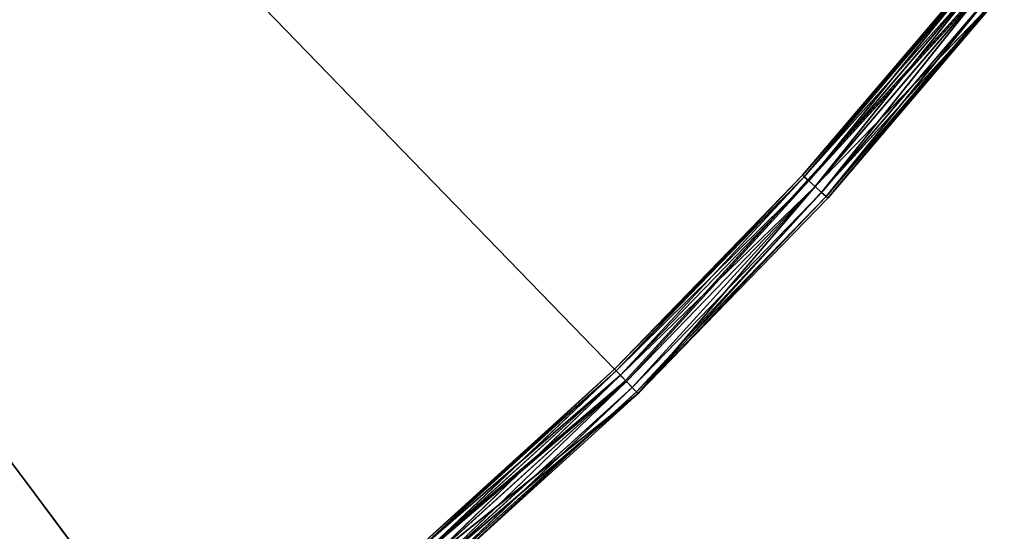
# Model space of a CAD drawing. Extents: x 389 to 891, y 0 to 811.
# Tile 248 of 254: x 778 to 836, y 63 to 93. Entities that reach past the tile are written whole.
import ezdxf

# ---------------------------------------------------------------- set-up
doc = ezdxf.new("R2010")
doc.units = 0
doc.header["$LTSCALE"] = 25.4
doc.layers.get('0').update_dxf_attribs({"color": 13, "linetype": 'CONTINUOUS'})

# ---------------------------------------------------------------- blocks, each defined once
blk = doc.blocks.new('TURDA-8952-8953_STL')
at = {"color": 252}
for p, q in [((439.794, 130.654, 761.221), (464.292, 130.654, 740.365)), ((439.794, 130.654, 761.221), (464.292, 130.654, 740.365)), ((451.168, 130.154, 749.765), (463.249, 130.52, 739.288)), ((451.168, 130.154, 749.765), (463.249, 130.52, 739.288)), ((451.405, 130.52, 750.044), (463.597, 130.654, 739.647)), ((451.405, 130.52, 750.044), (463.597, 130.654, 739.647)), ((463.249, 130.52, 739.288), (451.405, 130.52, 750.044)), ((463.249, 130.52, 739.288), (451.405, 130.52, 750.044)), ((463.597, 130.654, 739.647), (451.729, 130.654, 750.425)), ((451.729, 130.654, 750.425), (464.292, 130.654, 740.365)), ((451.729, 130.654, 750.425), (464.292, 130.654, 740.365)), ((463.597, 130.654, 739.647), (451.729, 130.654, 750.425)), ((452.378, 1.654, 751.186), (464.292, 130.654, 740.365)), ((452.378, 1.654, 751.186), (464.292, 130.654, 740.365)), ((462.994, 130.154, 739.025), (474.379, 130.52, 727.795)), ((462.994, 130.154, 739.025), (474.379, 130.52, 727.795)), ((462.994, 130.154, 739.025), (463.249, 130.52, 739.288)), ((462.994, 130.154, 739.025), (463.249, 130.52, 739.288)), ((463.249, 130.52, 739.288), (474.749, 130.654, 728.131)), ((463.249, 130.52, 739.288), (474.749, 130.654, 728.131)), ((463.249, 130.52, 739.288), (463.597, 130.654, 739.647)), ((463.249, 130.52, 739.288), (463.597, 130.654, 739.647)), ((474.379, 130.52, 727.795), (463.249, 130.52, 739.288)), ((474.379, 130.52, 727.795), (463.249, 130.52, 739.288)), ((474.749, 130.654, 728.131), (463.597, 130.654, 739.647)), ((463.597, 130.654, 739.647), (464.292, 130.654, 740.365)), ((463.597, 130.654, 739.647), (464.292, 130.654, 740.365)), ((474.749, 130.654, 728.131), (463.597, 130.654, 739.647)), ((474.749, 130.654, 728.131), (464.292, 130.654, 740.365)), ((464.292, 130.654, 740.365), (485.923, 130.654, 716.548)), ((474.749, 130.654, 728.131), (464.292, 130.654, 740.365)), ((464.292, 130.654, 740.365), (475.49, 1.654, 728.803)), ((464.292, 130.654, 740.365), (485.923, 130.654, 716.548)), ((464.292, 1.654, 740.365), (464.292, 130.654, 740.365)), ((464.292, 1.654, 740.365), (464.292, 130.654, 740.365)), ((464.292, 130.654, 740.365), (475.49, 1.654, 728.803)), ((474.108, 130.154, 727.549), (484.75, 130.52, 715.612)), ((474.108, 130.154, 727.549), (484.75, 130.52, 715.612)), ((474.108, 130.154, 727.549), (474.379, 130.52, 727.795)), ((474.108, 130.154, 727.549), (474.379, 130.52, 727.795)), ((474.379, 130.52, 727.795), (485.141, 130.654, 715.924)), ((474.379, 130.52, 727.795), (485.141, 130.654, 715.924)), ((474.379, 130.52, 727.795), (474.749, 130.654, 728.131)), ((474.379, 130.52, 727.795), (474.749, 130.654, 728.131)), ((484.75, 130.52, 715.612), (474.379, 130.52, 727.795)), ((484.75, 130.52, 715.612), (474.379, 130.52, 727.795)), ((485.141, 130.654, 715.924), (474.749, 130.654, 728.131)), ((474.749, 130.654, 728.131), (485.923, 130.654, 716.548)), ((474.749, 130.654, 728.131), (485.923, 130.654, 716.548)), ((485.141, 130.654, 715.924), (474.749, 130.654, 728.131)), ((475.49, 1.654, 728.803), (485.923, 130.654, 716.548)), ((475.49, 1.654, 728.803), (485.923, 130.654, 716.548)), ((451.081, 129.654, 749.663), (462.994, 130.154, 739.025)), ((451.081, 129.654, 749.663), (462.994, 130.154, 739.025)), ((462.994, 130.154, 739.025), (451.168, 130.154, 749.765)), ((462.994, 130.154, 739.025), (451.168, 130.154, 749.765)), ((462.901, 129.654, 738.929), (474.108, 130.154, 727.549)), ((462.901, 129.654, 738.929), (474.108, 130.154, 727.549)), ((462.901, 129.654, 738.929), (462.994, 130.154, 739.025)), ((462.901, 129.654, 738.929), (462.994, 130.154, 739.025)), ((474.108, 130.154, 727.549), (462.994, 130.154, 739.025)), ((474.108, 130.154, 727.549), (462.994, 130.154, 739.025)), ((474.009, 129.654, 727.459), (484.464, 130.154, 715.384)), ((474.009, 129.654, 727.459), (484.464, 130.154, 715.384)), ((474.009, 129.654, 727.459), (474.108, 130.154, 727.549)), ((474.009, 129.654, 727.459), (474.108, 130.154, 727.549)), ((484.464, 130.154, 715.384), (474.108, 130.154, 727.549)), ((484.464, 130.154, 715.384), (474.108, 130.154, 727.549)), ((451.081, 129.654, 749.663), (462.901, 1.654, 738.929)), ((451.081, 129.654, 749.663), (462.901, 1.654, 738.929)), ((451.081, 129.654, 749.663), (462.901, 129.654, 738.929)), ((451.081, 129.654, 749.663), (462.901, 129.654, 738.929)), ((462.901, 129.654, 738.929), (462.901, 1.654, 738.929)), ((462.901, 129.654, 738.929), (462.901, 1.654, 738.929)), ((462.901, 129.654, 738.929), (474.009, 1.654, 727.459)), ((462.901, 129.654, 738.929), (474.009, 1.654, 727.459)), ((462.901, 129.654, 738.929), (474.009, 129.654, 727.459)), ((462.901, 129.654, 738.929), (474.009, 129.654, 727.459)), ((474.009, 129.654, 727.459), (474.009, 1.654, 727.459)), ((474.009, 129.654, 727.459), (474.009, 1.654, 727.459)), ((474.009, 129.654, 727.459), (484.359, 1.654, 715.301)), ((474.009, 129.654, 727.459), (484.359, 1.654, 715.301)), ((474.009, 129.654, 727.459), (484.359, 129.654, 715.301)), ((474.009, 129.654, 727.459), (484.359, 129.654, 715.301)), ((462.901, 1.654, 738.929), (451.081, 1.654, 749.663)), ((462.901, 1.654, 738.929), (451.081, 1.654, 749.663)), ((451.168, 1.154, 749.765), (462.901, 1.654, 738.929)), ((451.168, 1.154, 749.765), (462.901, 1.654, 738.929)), ((452.378, 1.654, 751.186), (464.292, 1.654, 740.365)), ((452.378, 1.654, 751.186), (464.292, 1.654, 740.365)), ((452.378, 1.654, 751.186), (464.199, 1.154, 740.269)), ((452.378, 1.654, 751.186), (464.199, 1.154, 740.269)), ((474.009, 1.654, 727.459), (462.901, 1.654, 738.929)), ((462.994, 1.154, 739.025), (462.901, 1.654, 738.929)), ((474.009, 1.654, 727.459), (462.901, 1.654, 738.929)), ((462.994, 1.154, 739.025), (462.901, 1.654, 738.929)), ((462.994, 1.154, 739.025), (474.009, 1.654, 727.459)), ((462.994, 1.154, 739.025), (474.009, 1.654, 727.459)), ((464.292, 1.654, 740.365), (464.199, 1.154, 740.269)), ((464.292, 1.654, 740.365), (464.199, 1.154, 740.269)), ((464.292, 1.654, 740.365), (475.49, 1.654, 728.803)), ((464.292, 1.654, 740.365), (475.49, 1.654, 728.803)), ((464.292, 1.654, 740.365), (475.39, 1.154, 728.713)), ((464.292, 1.654, 740.365), (475.39, 1.154, 728.713)), ((484.359, 1.654, 715.301), (474.009, 1.654, 727.459)), ((474.108, 1.154, 727.549), (474.009, 1.654, 727.459)), ((484.359, 1.654, 715.301), (474.009, 1.654, 727.459)), ((474.108, 1.154, 727.549), (474.009, 1.654, 727.459)), ((474.108, 1.154, 727.549), (484.359, 1.654, 715.301)), ((474.108, 1.154, 727.549), (484.359, 1.654, 715.301)), ((475.49, 1.654, 728.803), (475.39, 1.154, 728.713)), ((475.49, 1.654, 728.803), (475.39, 1.154, 728.713)), ((475.49, 1.654, 728.803), (485.923, 1.654, 716.548)), ((475.49, 1.654, 728.803), (485.923, 1.654, 716.548)), ((475.49, 1.654, 728.803), (485.818, 1.154, 716.464)), ((475.49, 1.654, 728.803), (485.818, 1.154, 716.464)), ((462.994, 1.154, 739.025), (451.168, 1.154, 749.765)), ((462.994, 1.154, 739.025), (451.168, 1.154, 749.765)), ((451.405, 0.788, 750.044), (462.994, 1.154, 739.025)), ((451.405, 0.788, 750.044), (462.994, 1.154, 739.025)), ((463.249, 0.788, 739.288), (451.405, 0.788, 750.044)), ((463.249, 0.788, 739.288), (451.405, 0.788, 750.044)), ((451.729, 0.654, 750.425), (463.249, 0.788, 739.288)), ((451.729, 0.654, 750.425), (463.249, 0.788, 739.288)), ((451.729, 0.654, 750.425), (463.597, 0.654, 739.647)), ((451.729, 0.654, 750.425), (463.597, 0.654, 739.647)), ((463.945, 0.788, 740.006), (452.053, 0.788, 750.805)), ((452.053, 0.788, 750.805), (463.597, 0.654, 739.647)), ((452.053, 0.788, 750.805), (463.597, 0.654, 739.647)), ((463.945, 0.788, 740.006), (452.053, 0.788, 750.805)), ((464.199, 1.154, 740.269), (452.291, 1.154, 751.084)), ((452.291, 1.154, 751.084), (463.945, 0.788, 740.006)), ((452.291, 1.154, 751.084), (463.945, 0.788, 740.006)), ((464.199, 1.154, 740.269), (452.291, 1.154, 751.084)), ((474.108, 1.154, 727.549), (462.994, 1.154, 739.025)), ((463.249, 0.788, 739.288), (462.994, 1.154, 739.025)), ((474.108, 1.154, 727.549), (462.994, 1.154, 739.025)), ((463.249, 0.788, 739.288), (462.994, 1.154, 739.025)), ((463.249, 0.788, 739.288), (474.108, 1.154, 727.549)), ((463.249, 0.788, 739.288), (474.108, 1.154, 727.549)), ((474.379, 0.788, 727.795), (463.249, 0.788, 739.288)), ((463.597, 0.654, 739.647), (463.249, 0.788, 739.288)), ((474.379, 0.788, 727.795), (463.249, 0.788, 739.288)), ((463.597, 0.654, 739.647), (463.249, 0.788, 739.288)), ((463.945, 0.788, 740.006), (463.597, 0.654, 739.647)), ((463.945, 0.788, 740.006), (463.597, 0.654, 739.647)), ((463.597, 0.654, 739.647), (474.379, 0.788, 727.795)), ((463.597, 0.654, 739.647), (474.379, 0.788, 727.795)), ((463.597, 0.654, 739.647), (474.749, 0.654, 728.131)), ((463.597, 0.654, 739.647), (474.749, 0.654, 728.131)), ((464.199, 1.154, 740.269), (463.945, 0.788, 740.006)), ((464.199, 1.154, 740.269), (463.945, 0.788, 740.006)), ((475.119, 0.788, 728.467), (463.945, 0.788, 740.006)), ((463.945, 0.788, 740.006), (474.749, 0.654, 728.131)), ((463.945, 0.788, 740.006), (474.749, 0.654, 728.131)), ((475.119, 0.788, 728.467), (463.945, 0.788, 740.006)), ((475.39, 1.154, 728.713), (464.199, 1.154, 740.269)), ((464.199, 1.154, 740.269), (475.119, 0.788, 728.467)), ((464.199, 1.154, 740.269), (475.119, 0.788, 728.467)), ((475.39, 1.154, 728.713), (464.199, 1.154, 740.269)), ((484.464, 1.154, 715.384), (474.108, 1.154, 727.549)), ((474.379, 0.788, 727.795), (474.108, 1.154, 727.549)), ((484.464, 1.154, 715.384), (474.108, 1.154, 727.549)), ((474.379, 0.788, 727.795), (474.108, 1.154, 727.549)), ((474.379, 0.788, 727.795), (484.464, 1.154, 715.384)), ((474.379, 0.788, 727.795), (484.464, 1.154, 715.384)), ((484.75, 0.788, 715.612), (474.379, 0.788, 727.795)), ((474.749, 0.654, 728.131), (474.379, 0.788, 727.795)), ((484.75, 0.788, 715.612), (474.379, 0.788, 727.795)), ((474.749, 0.654, 728.131), (474.379, 0.788, 727.795)), ((475.119, 0.788, 728.467), (474.749, 0.654, 728.131)), ((475.119, 0.788, 728.467), (474.749, 0.654, 728.131)), ((474.749, 0.654, 728.131), (484.75, 0.788, 715.612)), ((474.749, 0.654, 728.131), (484.75, 0.788, 715.612)), ((474.749, 0.654, 728.131), (485.141, 0.654, 715.924)), ((474.749, 0.654, 728.131), (485.141, 0.654, 715.924)), ((475.39, 1.154, 728.713), (475.119, 0.788, 728.467)), ((475.39, 1.154, 728.713), (475.119, 0.788, 728.467)), ((485.532, 0.788, 716.236), (475.119, 0.788, 728.467)), ((475.119, 0.788, 728.467), (485.141, 0.654, 715.924)), ((475.119, 0.788, 728.467), (485.141, 0.654, 715.924)), ((485.532, 0.788, 716.236), (475.119, 0.788, 728.467)), ((485.818, 1.154, 716.464), (475.39, 1.154, 728.713)), ((475.39, 1.154, 728.713), (485.532, 0.788, 716.236)), ((475.39, 1.154, 728.713), (485.532, 0.788, 716.236)), ((485.818, 1.154, 716.464), (475.39, 1.154, 728.713))]:
    blk.add_line(p, q, dxfattribs=at)
at = {"color": 7}
for p, q in [((439.146, 3.654, 760.353), (289.618, 3.654, 560)), ((439.146, 3.654, 760.353), (289.618, 3.654, 560)), ((463.539, 3.654, 739.587), (289.618, 3.654, 560)), ((463.539, 3.654, 739.587), (289.618, 3.654, 560)), ((439.146, 3.654, 760.353), (463.539, 3.654, 739.587)), ((463.539, 3.654, 739.587), (485.076, 3.654, 715.872))]:
    blk.add_line(p, q, dxfattribs=at)
mesh = blk.add_polyface(dxfattribs=at)
corners = [(413.316, 141.846, 725.975), (433.525, 141.846, 708.795), (426.967, 141.846, 713.075)]
mesh.append_faces([[corners[k] for k in face] for face in [(0, 1, 2)]], dxfattribs={"color": 7})
at = {"color": 252}
mesh = blk.add_polyface(dxfattribs=at)
corners = [(439.794, 130.654, 761.221), (464.292, 130.654, 740.365), (451.729, 130.654, 750.425)]
mesh.append_faces([[corners[k] for k in face] for face in [(0, 1, 2)]], dxfattribs={"color": 252})
mesh = blk.add_polyface(dxfattribs=at)
corners = [(464.292, 130.654, 740.365), (439.794, 130.654, 761.221), (452.378, 1.654, 751.186)]
mesh.append_faces([[corners[k] for k in face] for face in [(0, 1, 2)]], dxfattribs={"color": 252})
mesh = blk.add_polyface(dxfattribs=at)
corners = [(451.168, 130.154, 749.765), (463.249, 130.52, 739.288), (462.994, 130.154, 739.025)]
mesh.append_faces([[corners[k] for k in face] for face in [(0, 1, 2)]], dxfattribs={"color": 252})
mesh = blk.add_polyface(dxfattribs=at)
corners = [(451.405, 130.52, 750.044), (463.249, 130.52, 739.288), (451.168, 130.154, 749.765)]
mesh.append_faces([[corners[k] for k in face] for face in [(0, 1, 2)]], dxfattribs={"color": 252})
mesh = blk.add_polyface(dxfattribs=at)
corners = [(451.405, 130.52, 750.044), (463.597, 130.654, 739.647), (463.249, 130.52, 739.288)]
mesh.append_faces([[corners[k] for k in face] for face in [(0, 1, 2)]], dxfattribs={"color": 252})
mesh = blk.add_polyface(dxfattribs=at)
corners = [(451.729, 130.654, 750.425), (463.597, 130.654, 739.647), (451.405, 130.52, 750.044)]
mesh.append_faces([[corners[k] for k in face] for face in [(0, 1, 2)]], dxfattribs={"color": 252})
mesh = blk.add_polyface(dxfattribs=at)
corners = [(451.729, 130.654, 750.425), (464.292, 130.654, 740.365), (463.597, 130.654, 739.647)]
mesh.append_faces([[corners[k] for k in face] for face in [(0, 1, 2)]], dxfattribs={"color": 252})
mesh = blk.add_polyface(dxfattribs=at)
corners = [(464.292, 130.654, 740.365), (452.378, 1.654, 751.186), (464.292, 1.654, 740.365)]
mesh.append_faces([[corners[k] for k in face] for face in [(0, 1, 2)]], dxfattribs={"color": 252})
mesh = blk.add_polyface(dxfattribs=at)
corners = [(462.994, 130.154, 739.025), (474.379, 130.52, 727.795), (474.108, 130.154, 727.549)]
mesh.append_faces([[corners[k] for k in face] for face in [(0, 1, 2)]], dxfattribs={"color": 252})
mesh = blk.add_polyface(dxfattribs=at)
corners = [(463.249, 130.52, 739.288), (474.379, 130.52, 727.795), (462.994, 130.154, 739.025)]
mesh.append_faces([[corners[k] for k in face] for face in [(0, 1, 2)]], dxfattribs={"color": 252})
mesh = blk.add_polyface(dxfattribs=at)
corners = [(463.249, 130.52, 739.288), (474.749, 130.654, 728.131), (474.379, 130.52, 727.795)]
mesh.append_faces([[corners[k] for k in face] for face in [(0, 1, 2)]], dxfattribs={"color": 252})
mesh = blk.add_polyface(dxfattribs=at)
corners = [(463.597, 130.654, 739.647), (474.749, 130.654, 728.131), (463.249, 130.52, 739.288)]
mesh.append_faces([[corners[k] for k in face] for face in [(0, 1, 2)]], dxfattribs={"color": 252})
mesh = blk.add_polyface(dxfattribs=at)
corners = [(464.292, 130.654, 740.365), (474.749, 130.654, 728.131), (463.597, 130.654, 739.647)]
mesh.append_faces([[corners[k] for k in face] for face in [(0, 1, 2)]], dxfattribs={"color": 252})
mesh = blk.add_polyface(dxfattribs=at)
corners = [(464.292, 130.654, 740.365), (485.923, 130.654, 716.548), (474.749, 130.654, 728.131)]
mesh.append_faces([[corners[k] for k in face] for face in [(0, 1, 2)]], dxfattribs={"color": 252})
mesh = blk.add_polyface(dxfattribs=at)
corners = [(464.292, 130.654, 740.365), (475.49, 1.654, 728.803), (485.923, 130.654, 716.548)]
mesh.append_faces([[corners[k] for k in face] for face in [(0, 1, 2)]], dxfattribs={"color": 252})
mesh = blk.add_polyface(dxfattribs=at)
corners = [(464.292, 130.654, 740.365), (464.292, 1.654, 740.365), (475.49, 1.654, 728.803)]
mesh.append_faces([[corners[k] for k in face] for face in [(0, 1, 2)]], dxfattribs={"color": 252})
mesh = blk.add_polyface(dxfattribs=at)
corners = [(474.108, 130.154, 727.549), (484.75, 130.52, 715.612), (484.464, 130.154, 715.384)]
mesh.append_faces([[corners[k] for k in face] for face in [(0, 1, 2)]], dxfattribs={"color": 252})
mesh = blk.add_polyface(dxfattribs=at)
corners = [(474.379, 130.52, 727.795), (484.75, 130.52, 715.612), (474.108, 130.154, 727.549)]
mesh.append_faces([[corners[k] for k in face] for face in [(0, 1, 2)]], dxfattribs={"color": 252})
mesh = blk.add_polyface(dxfattribs=at)
corners = [(474.379, 130.52, 727.795), (485.141, 130.654, 715.924), (484.75, 130.52, 715.612)]
mesh.append_faces([[corners[k] for k in face] for face in [(0, 1, 2)]], dxfattribs={"color": 252})
mesh = blk.add_polyface(dxfattribs=at)
corners = [(474.749, 130.654, 728.131), (485.141, 130.654, 715.924), (474.379, 130.52, 727.795)]
mesh.append_faces([[corners[k] for k in face] for face in [(0, 1, 2)]], dxfattribs={"color": 252})
mesh = blk.add_polyface(dxfattribs=at)
corners = [(474.749, 130.654, 728.131), (485.923, 130.654, 716.548), (485.141, 130.654, 715.924)]
mesh.append_faces([[corners[k] for k in face] for face in [(0, 1, 2)]], dxfattribs={"color": 252})
mesh = blk.add_polyface(dxfattribs=at)
corners = [(485.923, 130.654, 716.548), (475.49, 1.654, 728.803), (485.923, 1.654, 716.548)]
mesh.append_faces([[corners[k] for k in face] for face in [(0, 1, 2)]], dxfattribs={"color": 252})
mesh = blk.add_polyface(dxfattribs=at)
corners = [(462.994, 130.154, 739.025), (462.901, 129.654, 738.929), (451.081, 129.654, 749.663)]
mesh.append_faces([[corners[k] for k in face] for face in [(0, 1, 2)]], dxfattribs={"color": 252})
mesh = blk.add_polyface(dxfattribs=at)
corners = [(462.994, 130.154, 739.025), (451.081, 129.654, 749.663), (451.168, 130.154, 749.765)]
mesh.append_faces([[corners[k] for k in face] for face in [(0, 1, 2)]], dxfattribs={"color": 252})
mesh = blk.add_polyface(dxfattribs=at)
corners = [(474.108, 130.154, 727.549), (474.009, 129.654, 727.459), (462.901, 129.654, 738.929)]
mesh.append_faces([[corners[k] for k in face] for face in [(0, 1, 2)]], dxfattribs={"color": 252})
mesh = blk.add_polyface(dxfattribs=at)
corners = [(474.108, 130.154, 727.549), (462.901, 129.654, 738.929), (462.994, 130.154, 739.025)]
mesh.append_faces([[corners[k] for k in face] for face in [(0, 1, 2)]], dxfattribs={"color": 252})
mesh = blk.add_polyface(dxfattribs=at)
corners = [(484.464, 130.154, 715.384), (484.359, 129.654, 715.301), (474.009, 129.654, 727.459)]
mesh.append_faces([[corners[k] for k in face] for face in [(0, 1, 2)]], dxfattribs={"color": 252})
mesh = blk.add_polyface(dxfattribs=at)
corners = [(484.464, 130.154, 715.384), (474.009, 129.654, 727.459), (474.108, 130.154, 727.549)]
mesh.append_faces([[corners[k] for k in face] for face in [(0, 1, 2)]], dxfattribs={"color": 252})
mesh = blk.add_polyface(dxfattribs=at)
corners = [(462.901, 1.654, 738.929), (451.081, 1.654, 749.663), (451.081, 129.654, 749.663)]
mesh.append_faces([[corners[k] for k in face] for face in [(0, 1, 2)]], dxfattribs={"color": 252})
mesh = blk.add_polyface(dxfattribs=at)
corners = [(462.901, 1.654, 738.929), (451.081, 129.654, 749.663), (462.901, 129.654, 738.929)]
mesh.append_faces([[corners[k] for k in face] for face in [(0, 1, 2)]], dxfattribs={"color": 252})
mesh = blk.add_polyface(dxfattribs=at)
corners = [(462.901, 129.654, 738.929), (474.009, 1.654, 727.459), (462.901, 1.654, 738.929)]
mesh.append_faces([[corners[k] for k in face] for face in [(0, 1, 2)]], dxfattribs={"color": 252})
mesh = blk.add_polyface(dxfattribs=at)
corners = [(474.009, 129.654, 727.459), (474.009, 1.654, 727.459), (462.901, 129.654, 738.929)]
mesh.append_faces([[corners[k] for k in face] for face in [(0, 1, 2)]], dxfattribs={"color": 252})
mesh = blk.add_polyface(dxfattribs=at)
corners = [(474.009, 129.654, 727.459), (484.359, 1.654, 715.301), (474.009, 1.654, 727.459)]
mesh.append_faces([[corners[k] for k in face] for face in [(0, 1, 2)]], dxfattribs={"color": 252})
mesh = blk.add_polyface(dxfattribs=at)
corners = [(484.359, 129.654, 715.301), (484.359, 1.654, 715.301), (474.009, 129.654, 727.459)]
mesh.append_faces([[corners[k] for k in face] for face in [(0, 1, 2)]], dxfattribs={"color": 252})
at = {"color": 7}
mesh = blk.add_polyface(dxfattribs=at)
corners = [(412.298, 3.654, 777.83), (439.146, 3.654, 760.353), (289.618, 3.654, 560)]
mesh.append_faces([[corners[k] for k in face] for face in [(0, 1, 2)]], dxfattribs={"color": 7})
mesh = blk.add_polyface(dxfattribs=at)
corners = [(439.146, 3.654, 760.353), (463.539, 3.654, 739.587), (289.618, 3.654, 560)]
mesh.append_faces([[corners[k] for k in face] for face in [(0, 1, 2)]], dxfattribs={"color": 7})
mesh = blk.add_polyface(dxfattribs=at)
corners = [(463.539, 3.654, 739.587), (485.076, 3.654, 715.872), (289.618, 3.654, 560)]
mesh.append_faces([[corners[k] for k in face] for face in [(0, 1, 2)]], dxfattribs={"color": 7})
at = {"color": 252}
mesh = blk.add_polyface(dxfattribs=at)
corners = [(462.901, 1.654, 738.929), (451.168, 1.154, 749.765), (451.081, 1.654, 749.663)]
mesh.append_faces([[corners[k] for k in face] for face in [(0, 1, 2)]], dxfattribs={"color": 252})
mesh = blk.add_polyface(dxfattribs=at)
corners = [(462.994, 1.154, 739.025), (451.168, 1.154, 749.765), (462.901, 1.654, 738.929)]
mesh.append_faces([[corners[k] for k in face] for face in [(0, 1, 2)]], dxfattribs={"color": 252})
mesh = blk.add_polyface(dxfattribs=at)
corners = [(464.199, 1.154, 740.269), (452.378, 1.654, 751.186), (452.291, 1.154, 751.084)]
mesh.append_faces([[corners[k] for k in face] for face in [(0, 1, 2)]], dxfattribs={"color": 252})
mesh = blk.add_polyface(dxfattribs=at)
corners = [(464.292, 1.654, 740.365), (452.378, 1.654, 751.186), (464.199, 1.154, 740.269)]
mesh.append_faces([[corners[k] for k in face] for face in [(0, 1, 2)]], dxfattribs={"color": 252})
mesh = blk.add_polyface(dxfattribs=at)
corners = [(474.009, 1.654, 727.459), (462.994, 1.154, 739.025), (462.901, 1.654, 738.929)]
mesh.append_faces([[corners[k] for k in face] for face in [(0, 1, 2)]], dxfattribs={"color": 252})
mesh = blk.add_polyface(dxfattribs=at)
corners = [(474.009, 1.654, 727.459), (474.108, 1.154, 727.549), (462.994, 1.154, 739.025)]
mesh.append_faces([[corners[k] for k in face] for face in [(0, 1, 2)]], dxfattribs={"color": 252})
mesh = blk.add_polyface(dxfattribs=at)
corners = [(464.292, 1.654, 740.365), (464.199, 1.154, 740.269), (475.39, 1.154, 728.713)]
mesh.append_faces([[corners[k] for k in face] for face in [(0, 1, 2)]], dxfattribs={"color": 252})
mesh = blk.add_polyface(dxfattribs=at)
corners = [(464.292, 1.654, 740.365), (475.39, 1.154, 728.713), (475.49, 1.654, 728.803)]
mesh.append_faces([[corners[k] for k in face] for face in [(0, 1, 2)]], dxfattribs={"color": 252})
mesh = blk.add_polyface(dxfattribs=at)
corners = [(484.359, 1.654, 715.301), (474.108, 1.154, 727.549), (474.009, 1.654, 727.459)]
mesh.append_faces([[corners[k] for k in face] for face in [(0, 1, 2)]], dxfattribs={"color": 252})
mesh = blk.add_polyface(dxfattribs=at)
corners = [(484.359, 1.654, 715.301), (484.464, 1.154, 715.384), (474.108, 1.154, 727.549)]
mesh.append_faces([[corners[k] for k in face] for face in [(0, 1, 2)]], dxfattribs={"color": 252})
mesh = blk.add_polyface(dxfattribs=at)
corners = [(475.49, 1.654, 728.803), (475.39, 1.154, 728.713), (485.818, 1.154, 716.464)]
mesh.append_faces([[corners[k] for k in face] for face in [(0, 1, 2)]], dxfattribs={"color": 252})
mesh = blk.add_polyface(dxfattribs=at)
corners = [(475.49, 1.654, 728.803), (485.818, 1.154, 716.464), (485.923, 1.654, 716.548)]
mesh.append_faces([[corners[k] for k in face] for face in [(0, 1, 2)]], dxfattribs={"color": 252})
mesh = blk.add_polyface(dxfattribs=at)
corners = [(451.405, 0.788, 750.044), (451.168, 1.154, 749.765), (462.994, 1.154, 739.025)]
mesh.append_faces([[corners[k] for k in face] for face in [(0, 1, 2)]], dxfattribs={"color": 252})
mesh = blk.add_polyface(dxfattribs=at)
corners = [(451.405, 0.788, 750.044), (462.994, 1.154, 739.025), (463.249, 0.788, 739.288)]
mesh.append_faces([[corners[k] for k in face] for face in [(0, 1, 2)]], dxfattribs={"color": 252})
mesh = blk.add_polyface(dxfattribs=at)
corners = [(451.729, 0.654, 750.425), (451.405, 0.788, 750.044), (463.249, 0.788, 739.288)]
mesh.append_faces([[corners[k] for k in face] for face in [(0, 1, 2)]], dxfattribs={"color": 252})
mesh = blk.add_polyface(dxfattribs=at)
corners = [(452.053, 0.788, 750.805), (451.729, 0.654, 750.425), (463.597, 0.654, 739.647)]
mesh.append_faces([[corners[k] for k in face] for face in [(0, 1, 2)]], dxfattribs={"color": 252})
mesh = blk.add_polyface(dxfattribs=at)
corners = [(451.729, 0.654, 750.425), (463.249, 0.788, 739.288), (463.597, 0.654, 739.647)]
mesh.append_faces([[corners[k] for k in face] for face in [(0, 1, 2)]], dxfattribs={"color": 252})
mesh = blk.add_polyface(dxfattribs=at)
corners = [(452.291, 1.154, 751.084), (452.053, 0.788, 750.805), (463.945, 0.788, 740.006)]
mesh.append_faces([[corners[k] for k in face] for face in [(0, 1, 2)]], dxfattribs={"color": 252})
mesh = blk.add_polyface(dxfattribs=at)
corners = [(452.053, 0.788, 750.805), (463.597, 0.654, 739.647), (463.945, 0.788, 740.006)]
mesh.append_faces([[corners[k] for k in face] for face in [(0, 1, 2)]], dxfattribs={"color": 252})
mesh = blk.add_polyface(dxfattribs=at)
corners = [(452.291, 1.154, 751.084), (463.945, 0.788, 740.006), (464.199, 1.154, 740.269)]
mesh.append_faces([[corners[k] for k in face] for face in [(0, 1, 2)]], dxfattribs={"color": 252})
mesh = blk.add_polyface(dxfattribs=at)
corners = [(463.249, 0.788, 739.288), (462.994, 1.154, 739.025), (474.108, 1.154, 727.549)]
mesh.append_faces([[corners[k] for k in face] for face in [(0, 1, 2)]], dxfattribs={"color": 252})
mesh = blk.add_polyface(dxfattribs=at)
corners = [(463.249, 0.788, 739.288), (474.108, 1.154, 727.549), (474.379, 0.788, 727.795)]
mesh.append_faces([[corners[k] for k in face] for face in [(0, 1, 2)]], dxfattribs={"color": 252})
mesh = blk.add_polyface(dxfattribs=at)
corners = [(463.597, 0.654, 739.647), (463.249, 0.788, 739.288), (474.379, 0.788, 727.795)]
mesh.append_faces([[corners[k] for k in face] for face in [(0, 1, 2)]], dxfattribs={"color": 252})
mesh = blk.add_polyface(dxfattribs=at)
corners = [(463.945, 0.788, 740.006), (463.597, 0.654, 739.647), (474.749, 0.654, 728.131)]
mesh.append_faces([[corners[k] for k in face] for face in [(0, 1, 2)]], dxfattribs={"color": 252})
mesh = blk.add_polyface(dxfattribs=at)
corners = [(463.597, 0.654, 739.647), (474.379, 0.788, 727.795), (474.749, 0.654, 728.131)]
mesh.append_faces([[corners[k] for k in face] for face in [(0, 1, 2)]], dxfattribs={"color": 252})
mesh = blk.add_polyface(dxfattribs=at)
corners = [(464.199, 1.154, 740.269), (463.945, 0.788, 740.006), (475.119, 0.788, 728.467)]
mesh.append_faces([[corners[k] for k in face] for face in [(0, 1, 2)]], dxfattribs={"color": 252})
mesh = blk.add_polyface(dxfattribs=at)
corners = [(463.945, 0.788, 740.006), (474.749, 0.654, 728.131), (475.119, 0.788, 728.467)]
mesh.append_faces([[corners[k] for k in face] for face in [(0, 1, 2)]], dxfattribs={"color": 252})
mesh = blk.add_polyface(dxfattribs=at)
corners = [(464.199, 1.154, 740.269), (475.119, 0.788, 728.467), (475.39, 1.154, 728.713)]
mesh.append_faces([[corners[k] for k in face] for face in [(0, 1, 2)]], dxfattribs={"color": 252})
mesh = blk.add_polyface(dxfattribs=at)
corners = [(474.379, 0.788, 727.795), (474.108, 1.154, 727.549), (484.464, 1.154, 715.384)]
mesh.append_faces([[corners[k] for k in face] for face in [(0, 1, 2)]], dxfattribs={"color": 252})
mesh = blk.add_polyface(dxfattribs=at)
corners = [(474.379, 0.788, 727.795), (484.464, 1.154, 715.384), (484.75, 0.788, 715.612)]
mesh.append_faces([[corners[k] for k in face] for face in [(0, 1, 2)]], dxfattribs={"color": 252})
mesh = blk.add_polyface(dxfattribs=at)
corners = [(474.749, 0.654, 728.131), (474.379, 0.788, 727.795), (484.75, 0.788, 715.612)]
mesh.append_faces([[corners[k] for k in face] for face in [(0, 1, 2)]], dxfattribs={"color": 252})
mesh = blk.add_polyface(dxfattribs=at)
corners = [(475.119, 0.788, 728.467), (474.749, 0.654, 728.131), (485.141, 0.654, 715.924)]
mesh.append_faces([[corners[k] for k in face] for face in [(0, 1, 2)]], dxfattribs={"color": 252})
mesh = blk.add_polyface(dxfattribs=at)
corners = [(474.749, 0.654, 728.131), (484.75, 0.788, 715.612), (485.141, 0.654, 715.924)]
mesh.append_faces([[corners[k] for k in face] for face in [(0, 1, 2)]], dxfattribs={"color": 252})
mesh = blk.add_polyface(dxfattribs=at)
corners = [(475.39, 1.154, 728.713), (475.119, 0.788, 728.467), (485.532, 0.788, 716.236)]
mesh.append_faces([[corners[k] for k in face] for face in [(0, 1, 2)]], dxfattribs={"color": 252})
mesh = blk.add_polyface(dxfattribs=at)
corners = [(475.119, 0.788, 728.467), (485.141, 0.654, 715.924), (485.532, 0.788, 716.236)]
mesh.append_faces([[corners[k] for k in face] for face in [(0, 1, 2)]], dxfattribs={"color": 252})
mesh = blk.add_polyface(dxfattribs=at)
corners = [(475.39, 1.154, 728.713), (485.532, 0.788, 716.236), (485.818, 1.154, 716.464)]
mesh.append_faces([[corners[k] for k in face] for face in [(0, 1, 2)]], dxfattribs={"color": 252})

msp = doc.modelspace()

# ---------------------------------------------------------------- block references
at = {"color": 0, "extrusion": (0, -1, -3.05311e-16)}
msp.add_blockref('TURDA-8952-8953_STL', (350.443, 1081.066, -811.083), dxfattribs=at)

doc.saveas('drawing.dxf')
